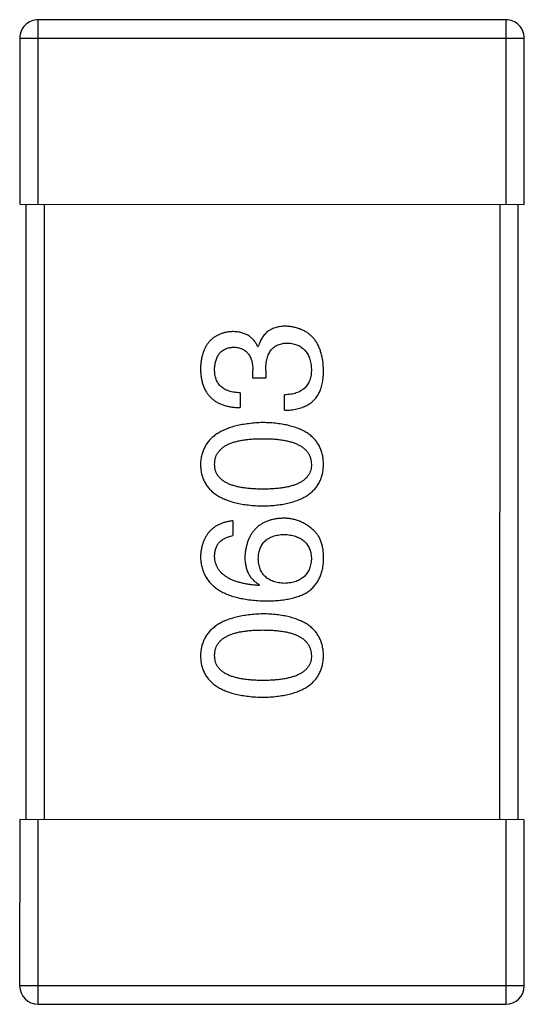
# Model space of a CAD drawing. Header units: millimetres. Extents: x 344 to 667, y 229 to 335.
# Tile 106 of 206: x 619.333 to 620.153, y 253.226 to 254.826. Entities that reach past the tile are written whole.
import ezdxf

# ---------------------------------------------------------------- set-up
doc = ezdxf.new("R2010")
doc.units = ezdxf.units.MM
doc.header["$LTSCALE"] = 0.5
doc.layers.get('0').update_dxf_attribs({"linetype": 'CONTINUOUS'})

msp = doc.modelspace()

# ---------------------------------------------------------------- linework, layer by layer
at = {"linetype": 'Continuous'}
for p, q in [((620.123, 254.8262), (619.363, 254.8263)), ((619.363, 254.5263), (619.363, 254.8263)), ((620.123, 254.8262), (620.123, 254.5262)), ((619.333, 254.7963), (620.153, 254.7962)), ((619.333, 254.7963), (619.333, 254.5263)), ((620.153, 254.5262), (620.153, 254.7962)), ((619.333, 254.5263), (620.153, 254.5262)), ((619.343, 254.5263), (619.3429, 253.5263)), ((619.3729, 253.5263), (619.373, 254.5263)), ((620.113, 254.5262), (620.1129, 253.5262)), ((620.1429, 253.5262), (620.143, 254.5262)), ((619.7196, 254.2953), (619.7207, 254.2953)), ((619.7119, 254.244), (619.7119, 254.2571)), ((619.7327, 254.256), (619.7327, 254.244)), ((619.7327, 254.244), (619.7119, 254.244)), ((619.6912, 254.2199), (619.6912, 254.1959)), ((619.7633, 254.1915), (619.7633, 254.2167)), ((619.6791, 254.0118), (619.6791, 253.9878)), ((619.7228, 253.908), (619.7217, 253.9069)), ((619.3329, 253.5263), (619.3328, 253.2563)), ((620.1529, 253.5262), (619.3329, 253.5263)), ((619.3628, 253.2263), (619.3629, 253.5263)), ((620.1229, 253.5262), (620.1228, 253.2262)), ((620.1528, 253.2562), (620.1529, 253.5262)), ((620.1528, 253.2562), (619.3328, 253.2563)), ((619.3628, 253.2263), (620.1228, 253.2262))]:
    msp.add_line(p, q, dxfattribs=at)
for centre, start, end in [((619.363, 254.7963), 89.9951, 179.9951), ((620.123, 254.7962), 359.9951, 89.9951), ((619.3628, 253.2563), 179.9951, 269.9951), ((620.1228, 253.2562), 269.9951, 359.9951)]:
    msp.add_arc(centre, 0.03, start, end, dxfattribs=at)
for points, knots in [([(619.678, 254.3194), (619.6761, 254.3192), (619.6722, 254.3189), (619.6666, 254.3178), (619.6613, 254.3164), (619.6564, 254.3145), (619.6519, 254.3122), (619.6477, 254.3095), (619.6439, 254.3063), (619.6405, 254.3028), (619.6375, 254.2988), (619.6348, 254.2943), (619.6325, 254.2895), (619.6306, 254.2843), (619.629, 254.2786), (619.6279, 254.2725), (619.627, 254.2661), (619.6268, 254.2616), (619.6267, 254.2593)], [0, 0, 0, 0, 0.067521, 0.132139, 0.193339, 0.252064, 0.309083, 0.364848, 0.420021, 0.475612, 0.532002, 0.589602, 0.649896, 0.712634, 0.778603, 0.848416, 0.922155, 1, 1, 1, 1]), ([(619.7196, 254.2953), (619.7186, 254.2973), (619.7167, 254.301), (619.7131, 254.3059), (619.7087, 254.3101), (619.7038, 254.3136), (619.6982, 254.3162), (619.692, 254.3181), (619.6852, 254.3192), (619.6805, 254.3193), (619.678, 254.3194)], [0, 0, 0, 0, 0.125227, 0.244792, 0.361427, 0.478215, 0.59667, 0.722058, 0.856314, 1, 1, 1, 1]), ([(619.7655, 254.3281), (619.764, 254.3281), (619.7613, 254.3281), (619.7572, 254.3276), (619.7533, 254.3271), (619.7496, 254.3261), (619.7461, 254.325), (619.7428, 254.3236), (619.7397, 254.3219), (619.7367, 254.32), (619.734, 254.3178), (619.7315, 254.3154), (619.7292, 254.3126), (619.7271, 254.3097), (619.7252, 254.3065), (619.7234, 254.303), (619.7219, 254.2993), (619.7211, 254.2967), (619.7207, 254.2953)], [0, 0, 0, 0, 0.071215, 0.138707, 0.20396, 0.266995, 0.327734, 0.387609, 0.445602, 0.503345, 0.561136, 0.618597, 0.677672, 0.738255, 0.799989, 0.863961, 0.930555, 1, 1, 1, 1]), ([(619.8267, 254.2571), (619.8265, 254.2598), (619.8263, 254.2652), (619.8254, 254.2729), (619.824, 254.2801), (619.8221, 254.2869), (619.8199, 254.2931), (619.8172, 254.2988), (619.814, 254.3041), (619.8104, 254.3088), (619.8063, 254.313), (619.8018, 254.3167), (619.7968, 254.3199), (619.7914, 254.3226), (619.7856, 254.3248), (619.7793, 254.3264), (619.7725, 254.3276), (619.7679, 254.328), (619.7655, 254.3281)], [0, 0, 0, 0, 0.078078, 0.151942, 0.221594, 0.28726, 0.350176, 0.409768, 0.467648, 0.523784, 0.578904, 0.634014, 0.689819, 0.746826, 0.805875, 0.867063, 0.931764, 1, 1, 1, 1]), ([(619.7327, 254.256), (619.7327, 254.2578), (619.7327, 254.2613), (619.7332, 254.2664), (619.7338, 254.2711), (619.7349, 254.2755), (619.7361, 254.2796), (619.7376, 254.2833), (619.7395, 254.2866), (619.7416, 254.2896), (619.744, 254.2923), (619.7467, 254.2946), (619.7497, 254.2965), (619.753, 254.2981), (619.7565, 254.2993), (619.7604, 254.3002), (619.7645, 254.3007), (619.7673, 254.3008), (619.7688, 254.3008)], [0, 0, 0, 0, 0.082495, 0.159728, 0.232496, 0.300725, 0.365163, 0.425859, 0.483728, 0.538892, 0.592921, 0.646195, 0.699968, 0.754746, 0.811387, 0.870806, 0.933482, 1, 1, 1, 1]), ([(619.7688, 254.3008), (619.7702, 254.3007), (619.7731, 254.3005), (619.7772, 254.2997), (619.7811, 254.2987), (619.7847, 254.2974), (619.788, 254.2958), (619.7911, 254.2939), (619.7939, 254.2916), (619.7964, 254.2891), (619.7987, 254.2863), (619.8007, 254.2831), (619.8024, 254.2797), (619.8039, 254.276), (619.805, 254.2719), (619.806, 254.2676), (619.8067, 254.263), (619.8069, 254.2598), (619.807, 254.2582)], [0, 0, 0, 0, 0.068514, 0.133941, 0.195994, 0.255362, 0.312994, 0.369441, 0.424687, 0.480522, 0.537148, 0.594801, 0.654411, 0.716817, 0.781981, 0.850498, 0.923306, 1, 1, 1, 1]), ([(619.6496, 254.2582), (619.6497, 254.2596), (619.6498, 254.2622), (619.6503, 254.2661), (619.651, 254.2697), (619.6519, 254.2731), (619.653, 254.2763), (619.6544, 254.2791), (619.656, 254.2818), (619.6578, 254.2842), (619.6598, 254.2863), (619.6621, 254.2882), (619.6645, 254.2899), (619.6673, 254.2912), (619.6702, 254.2924), (619.6733, 254.2933), (619.6767, 254.2939), (619.679, 254.2941), (619.6802, 254.2943)], [0, 0, 0, 0, 0.078051, 0.151197, 0.220412, 0.286742, 0.34933, 0.409464, 0.467368, 0.52298, 0.578639, 0.633998, 0.690142, 0.746855, 0.805868, 0.867776, 0.932345, 1, 1, 1, 1]), ([(619.6802, 254.2943), (619.6815, 254.2942), (619.6839, 254.294), (619.6874, 254.2935), (619.6906, 254.2927), (619.6937, 254.2916), (619.6965, 254.2902), (619.699, 254.2885), (619.7014, 254.2867), (619.7035, 254.2844), (619.7054, 254.282), (619.707, 254.2792), (619.7084, 254.2762), (619.7096, 254.2729), (619.7105, 254.2693), (619.7112, 254.2655), (619.7117, 254.2614), (619.7119, 254.2586), (619.7119, 254.2571)], [0, 0, 0, 0, 0.067741, 0.131599, 0.192143, 0.249977, 0.306453, 0.361639, 0.416449, 0.471489, 0.527582, 0.584873, 0.644974, 0.70814, 0.77492, 0.845909, 0.920585, 1, 1, 1, 1]), ([(619.6267, 254.2593), (619.6268, 254.2568), (619.6269, 254.2519), (619.6278, 254.2448), (619.6291, 254.2382), (619.631, 254.232), (619.6333, 254.2263), (619.6361, 254.2212), (619.6394, 254.2164), (619.6433, 254.2122), (619.6476, 254.2084), (619.6524, 254.2052), (619.6577, 254.2025), (619.6634, 254.2001), (619.6697, 254.1983), (619.6764, 254.197), (619.6836, 254.1961), (619.6886, 254.196), (619.6912, 254.1959)], [0, 0, 0, 0, 0.073232, 0.142595, 0.207997, 0.270074, 0.329156, 0.386529, 0.441846, 0.496976, 0.551877, 0.607941, 0.665637, 0.725446, 0.788542, 0.855101, 0.925196, 1, 1, 1, 1]), ([(619.6912, 254.2199), (619.6895, 254.22), (619.6862, 254.2201), (619.6815, 254.2207), (619.6771, 254.2215), (619.673, 254.2227), (619.6693, 254.2241), (619.6659, 254.2258), (619.6627, 254.2277), (619.66, 254.23), (619.6575, 254.2325), (619.6554, 254.2354), (619.6536, 254.2385), (619.6521, 254.2419), (619.651, 254.2456), (619.6502, 254.2495), (619.6497, 254.2538), (619.6497, 254.2567), (619.6496, 254.2582)], [0, 0, 0, 0, 0.078134, 0.15164, 0.221358, 0.286689, 0.348614, 0.407697, 0.464247, 0.520153, 0.574432, 0.629291, 0.684538, 0.742032, 0.801329, 0.863637, 0.930123, 1, 1, 1, 1]), ([(619.807, 254.2582), (619.807, 254.2565), (619.8069, 254.2534), (619.8064, 254.2488), (619.8055, 254.2444), (619.8043, 254.2405), (619.8028, 254.2367), (619.8009, 254.2334), (619.7987, 254.2303), (619.7961, 254.2275), (619.7932, 254.2251), (619.7899, 254.2229), (619.7863, 254.2211), (619.7824, 254.2196), (619.7781, 254.2183), (619.7734, 254.2175), (619.7685, 254.2169), (619.7651, 254.2167), (619.7633, 254.2167)], [0, 0, 0, 0, 0.071272, 0.13882, 0.201858, 0.262757, 0.320043, 0.376709, 0.431462, 0.486034, 0.541209, 0.597703, 0.65589, 0.717768, 0.782056, 0.850407, 0.92277, 1, 1, 1, 1]), ([(619.8201, 254.221), (619.8206, 254.2222), (619.8217, 254.2245), (619.8231, 254.2283), (619.8242, 254.2323), (619.8251, 254.2367), (619.8258, 254.2414), (619.8263, 254.2463), (619.8266, 254.2516), (619.8266, 254.2552), (619.8267, 254.2571)], [0, 0, 0, 0, 0.101955, 0.208983, 0.322698, 0.44339, 0.570851, 0.70629, 0.84885, 1, 1, 1, 1]), ([(619.7633, 254.1915), (619.7651, 254.1916), (619.7686, 254.1917), (619.7737, 254.1921), (619.7785, 254.1928), (619.7832, 254.1937), (619.7876, 254.1948), (619.7917, 254.1961), (619.7956, 254.1977), (619.7993, 254.1994), (619.8028, 254.2013), (619.806, 254.2035), (619.809, 254.2059), (619.8117, 254.2085), (619.8142, 254.2113), (619.8164, 254.2143), (619.8184, 254.2176), (619.8196, 254.2199), (619.8201, 254.221)], [0, 0, 0, 0, 0.078937, 0.154495, 0.226898, 0.296844, 0.363348, 0.427781, 0.48946, 0.549586, 0.607902, 0.664733, 0.720805, 0.776157, 0.831175, 0.886736, 0.943094, 1, 1, 1, 1]), ([(619.7283, 254.1716), (619.7243, 254.1714), (619.7165, 254.1711), (619.7052, 254.1699), (619.6946, 254.1683), (619.6848, 254.1663), (619.6758, 254.1638), (619.6675, 254.1607), (619.66, 254.1572), (619.6532, 254.1532), (619.6472, 254.1487), (619.6419, 254.1437), (619.6374, 254.1383), (619.6337, 254.1323), (619.6308, 254.1259), (619.6286, 254.119), (619.6271, 254.1116), (619.6268, 254.1065), (619.6267, 254.1039)], [0, 0, 0, 0, 0.088475, 0.171606, 0.249595, 0.322626, 0.391327, 0.455765, 0.516374, 0.573675, 0.628522, 0.681161, 0.732559, 0.783563, 0.83504, 0.887639, 0.942585, 1, 1, 1, 1]), ([(619.8267, 254.1038), (619.8265, 254.1065), (619.8263, 254.1117), (619.8251, 254.1192), (619.823, 254.1262), (619.8203, 254.1327), (619.8167, 254.1387), (619.8124, 254.1443), (619.8073, 254.1493), (619.8015, 254.1538), (619.7949, 254.1577), (619.7876, 254.1612), (619.7796, 254.1642), (619.7708, 254.1667), (619.7612, 254.1687), (619.7509, 254.1702), (619.7399, 254.1712), (619.7322, 254.1715), (619.7283, 254.1716)], [0, 0, 0, 0, 0.059134, 0.115603, 0.169236, 0.221572, 0.273254, 0.32474, 0.377319, 0.431815, 0.488555, 0.548609, 0.612242, 0.680182, 0.75251, 0.829782, 0.91231, 1, 1, 1, 1]), ([(619.6496, 254.1039), (619.6497, 254.1055), (619.6498, 254.1088), (619.6507, 254.1136), (619.6522, 254.118), (619.6544, 254.1221), (619.6573, 254.1258), (619.6607, 254.1293), (619.6647, 254.1324), (619.6693, 254.1352), (619.6746, 254.1376), (619.6805, 254.1397), (619.687, 254.1414), (619.694, 254.1429), (619.7017, 254.144), (619.71, 254.1448), (619.719, 254.1453), (619.7251, 254.1453), (619.7283, 254.1454)], [0, 0, 0, 0, 0.050604, 0.098688, 0.145699, 0.191791, 0.238625, 0.286717, 0.337546, 0.391814, 0.449755, 0.512106, 0.579685, 0.652048, 0.730262, 0.814146, 0.904281, 1, 1, 1, 1]), ([(619.7283, 254.1454), (619.7314, 254.1453), (619.7375, 254.1453), (619.7463, 254.1448), (619.7545, 254.144), (619.7622, 254.1429), (619.7692, 254.1414), (619.7756, 254.1397), (619.7815, 254.1376), (619.7867, 254.1351), (619.7914, 254.1324), (619.7954, 254.1293), (619.7989, 254.1259), (619.8017, 254.1221), (619.804, 254.118), (619.8057, 254.1136), (619.8067, 254.1088), (619.8069, 254.1055), (619.807, 254.1038)], [0, 0, 0, 0, 0.094834, 0.184067, 0.267029, 0.344713, 0.417334, 0.484367, 0.546941, 0.604717, 0.65953, 0.710539, 0.759381, 0.806382, 0.853027, 0.900623, 0.949121, 1, 1, 1, 1]), ([(619.6267, 254.1039), (619.6268, 254.1012), (619.627, 254.096), (619.6283, 254.0885), (619.6304, 254.0815), (619.6333, 254.075), (619.6369, 254.0689), (619.6414, 254.0634), (619.6466, 254.0584), (619.6527, 254.054), (619.6594, 254.0499), (619.667, 254.0465), (619.6753, 254.0435), (619.6844, 254.041), (619.6943, 254.039), (619.7049, 254.0375), (619.7164, 254.0365), (619.7242, 254.0362), (619.7283, 254.0361)], [0, 0, 0, 0, 0.057911, 0.113262, 0.165956, 0.217443, 0.268511, 0.319665, 0.372, 0.426129, 0.483365, 0.543779, 0.607756, 0.676562, 0.749704, 0.827713, 0.911177, 1, 1, 1, 1]), ([(619.7283, 254.0634), (619.7251, 254.0634), (619.719, 254.0635), (619.71, 254.064), (619.7017, 254.0647), (619.694, 254.0658), (619.687, 254.0673), (619.6805, 254.0689), (619.6746, 254.071), (619.6694, 254.0734), (619.6647, 254.0761), (619.6607, 254.0791), (619.6573, 254.0824), (619.6544, 254.0861), (619.6522, 254.0901), (619.6507, 254.0944), (619.6498, 254.099), (619.6497, 254.1022), (619.6496, 254.1039)], [0, 0, 0, 0, 0.096452, 0.187278, 0.271765, 0.350519, 0.423437, 0.491321, 0.554011, 0.612224, 0.666281, 0.717003, 0.764884, 0.811423, 0.856783, 0.902993, 0.950236, 1, 1, 1, 1]), ([(619.7283, 254.0361), (619.7322, 254.0362), (619.7398, 254.0365), (619.7509, 254.0375), (619.7612, 254.039), (619.7708, 254.041), (619.7796, 254.0435), (619.7876, 254.0465), (619.795, 254.0499), (619.8015, 254.054), (619.8074, 254.0584), (619.8124, 254.0634), (619.8167, 254.0689), (619.8203, 254.075), (619.823, 254.0815), (619.8251, 254.0885), (619.8263, 254.096), (619.8265, 254.1012), (619.8267, 254.1038)], [0, 0, 0, 0, 0.087693, 0.170223, 0.247496, 0.319826, 0.387768, 0.451403, 0.511459, 0.568358, 0.622671, 0.675251, 0.726739, 0.778422, 0.830759, 0.884394, 0.940865, 1, 1, 1, 1]), ([(619.807, 254.1038), (619.8069, 254.1022), (619.8068, 254.099), (619.8059, 254.0944), (619.8044, 254.09), (619.8021, 254.0861), (619.7994, 254.0824), (619.7959, 254.079), (619.7919, 254.076), (619.7872, 254.0734), (619.782, 254.071), (619.7761, 254.0689), (619.7696, 254.0673), (619.7626, 254.0658), (619.7549, 254.0647), (619.7466, 254.064), (619.7376, 254.0635), (619.7315, 254.0634), (619.7283, 254.0634)], [0, 0, 0, 0, 0.049766, 0.097012, 0.143225, 0.188786, 0.235079, 0.282962, 0.333687, 0.387747, 0.445963, 0.508657, 0.576545, 0.649868, 0.72822, 0.812712, 0.903543, 1, 1, 1, 1]), ([(619.6791, 254.0118), (619.6771, 254.0116), (619.6732, 254.0111), (619.6676, 254.0098), (619.6623, 254.0082), (619.6574, 254.0062), (619.6528, 254.0039), (619.6487, 254.0012), (619.6448, 253.9981), (619.6413, 253.9947), (619.6382, 253.9908), (619.6355, 253.9866), (619.6331, 253.9821), (619.6311, 253.9771), (619.6294, 253.9718), (619.6281, 253.9662), (619.6272, 253.9602), (619.6268, 253.956), (619.6266, 253.9539)], [0, 0, 0, 0, 0.06947, 0.136096, 0.199592, 0.260665, 0.319672, 0.377156, 0.433415, 0.489984, 0.546535, 0.604276, 0.663499, 0.725182, 0.788953, 0.855683, 0.926216, 1, 1, 1, 1]), ([(619.7611, 254.0162), (619.7587, 254.016), (619.7542, 254.0158), (619.7475, 254.0148), (619.7413, 254.0134), (619.7355, 254.0116), (619.7301, 254.0093), (619.7252, 254.0065), (619.7206, 254.0033), (619.7165, 253.9996), (619.7128, 253.9954), (619.7095, 253.9908), (619.7067, 253.9858), (619.7042, 253.9803), (619.7022, 253.9743), (619.7006, 253.9679), (619.6994, 253.961), (619.699, 253.9563), (619.6988, 253.9539)], [0, 0, 0, 0, 0.071527, 0.139094, 0.20346, 0.264939, 0.323904, 0.381383, 0.437591, 0.493343, 0.549401, 0.606085, 0.664838, 0.725424, 0.788712, 0.855452, 0.925772, 1, 1, 1, 1]), ([(619.8103, 253.9965), (619.8085, 253.9981), (619.8051, 254.0012), (619.7995, 254.0052), (619.7937, 254.0086), (619.7876, 254.0114), (619.7813, 254.0135), (619.7748, 254.0151), (619.768, 254.016), (619.7634, 254.0161), (619.7611, 254.0162)], [0, 0, 0, 0, 0.129393, 0.255335, 0.378531, 0.500878, 0.622934, 0.746191, 0.87096, 1, 1, 1, 1]), ([(619.8266, 253.9473), (619.8267, 253.9501), (619.8268, 253.9555), (619.8262, 253.9633), (619.825, 253.9705), (619.8232, 253.977), (619.8209, 253.9829), (619.818, 253.9881), (619.8145, 253.9927), (619.8117, 253.9952), (619.8103, 253.9965)], [0, 0, 0, 0, 0.156782, 0.301945, 0.436395, 0.561474, 0.678489, 0.78853, 0.894967, 1, 1, 1, 1]), ([(619.6496, 253.9539), (619.6497, 253.9561), (619.6498, 253.9605), (619.6513, 253.9666), (619.6536, 253.972), (619.6568, 253.9767), (619.6611, 253.9806), (619.6663, 253.9838), (619.6724, 253.9863), (619.6768, 253.9872), (619.6791, 253.9878)], [0, 0, 0, 0, 0.136586, 0.261496, 0.378089, 0.490612, 0.605522, 0.725767, 0.8561, 1, 1, 1, 1]), ([(619.7206, 253.9506), (619.7207, 253.9521), (619.7208, 253.955), (619.7215, 253.9593), (619.7223, 253.9633), (619.7236, 253.967), (619.7251, 253.9704), (619.7269, 253.9736), (619.7291, 253.9765), (619.7315, 253.9791), (619.7343, 253.9814), (619.7374, 253.9835), (619.7408, 253.9852), (619.7445, 253.9868), (619.7485, 253.9879), (619.7527, 253.9889), (619.7574, 253.9896), (619.7605, 253.9898), (619.7622, 253.9899)], [0, 0, 0, 0, 0.069884, 0.136529, 0.199638, 0.259844, 0.317774, 0.374356, 0.430026, 0.485148, 0.5409, 0.597889, 0.657472, 0.718614, 0.783613, 0.85129, 0.923712, 1, 1, 1, 1]), ([(619.7622, 253.9899), (619.7639, 253.9898), (619.7673, 253.9896), (619.7721, 253.9889), (619.7767, 253.988), (619.7809, 253.9868), (619.7848, 253.9854), (619.7884, 253.9836), (619.7917, 253.9816), (619.7947, 253.9793), (619.7974, 253.9768), (619.7997, 253.974), (619.8017, 253.9709), (619.8034, 253.9676), (619.8048, 253.964), (619.8059, 253.9601), (619.8066, 253.956), (619.8068, 253.9531), (619.807, 253.9517)], [0, 0, 0, 0, 0.078863, 0.153308, 0.223539, 0.289857, 0.35341, 0.413572, 0.471721, 0.528235, 0.584279, 0.638781, 0.69466, 0.751251, 0.809198, 0.869697, 0.933318, 1, 1, 1, 1]), ([(619.6266, 253.9539), (619.6268, 253.9511), (619.6272, 253.9455), (619.6286, 253.9375), (619.6309, 253.9301), (619.6339, 253.9231), (619.6378, 253.9167), (619.6425, 253.9108), (619.648, 253.9055), (619.6543, 253.9007), (619.6613, 253.8964), (619.6692, 253.8927), (619.6778, 253.8895), (619.6873, 253.8869), (619.6975, 253.8848), (619.7085, 253.8833), (619.7203, 253.8821), (619.7285, 253.8819), (619.7327, 253.8817)], [0, 0, 0, 0, 0.058957, 0.115262, 0.16907, 0.221312, 0.273147, 0.324961, 0.377649, 0.432026, 0.488925, 0.549039, 0.612912, 0.680653, 0.753056, 0.830314, 0.912483, 1, 1, 1, 1]), ([(619.7217, 253.9069), (619.7189, 253.9071), (619.7134, 253.9075), (619.7055, 253.9085), (619.698, 253.9098), (619.6911, 253.9114), (619.6847, 253.9132), (619.6789, 253.9154), (619.6735, 253.9179), (619.6687, 253.9207), (619.6645, 253.9238), (619.6607, 253.9272), (619.6575, 253.9309), (619.6549, 253.9349), (619.6527, 253.9392), (619.6511, 253.9439), (619.65, 253.9488), (619.6497, 253.9521), (619.6496, 253.9539)], [0, 0, 0, 0, 0.089218, 0.173709, 0.252753, 0.326963, 0.397099, 0.462534, 0.524018, 0.582178, 0.637235, 0.689955, 0.741228, 0.791618, 0.841661, 0.892925, 0.945259, 1, 1, 1, 1]), ([(619.6988, 253.9539), (619.6988, 253.9512), (619.699, 253.9461), (619.7001, 253.9388), (619.702, 253.9321), (619.7046, 253.926), (619.708, 253.9205), (619.7122, 253.9156), (619.7172, 253.9114), (619.7209, 253.9091), (619.7228, 253.908)], [0, 0, 0, 0, 0.144617, 0.279572, 0.40596, 0.526097, 0.64389, 0.760003, 0.877724, 1, 1, 1, 1]), ([(619.7633, 253.9102), (619.7616, 253.9103), (619.7583, 253.9105), (619.7536, 253.9112), (619.7492, 253.9122), (619.745, 253.9134), (619.7413, 253.915), (619.7378, 253.9168), (619.7346, 253.9189), (619.7318, 253.9213), (619.7293, 253.924), (619.7271, 253.927), (619.7251, 253.9302), (619.7236, 253.9338), (619.7224, 253.9376), (619.7215, 253.9417), (619.7208, 253.946), (619.7207, 253.949), (619.7206, 253.9506)], [0, 0, 0, 0, 0.076072, 0.148369, 0.216753, 0.281358, 0.342792, 0.401604, 0.458929, 0.514444, 0.569818, 0.625343, 0.681554, 0.739608, 0.800134, 0.863477, 0.929547, 1, 1, 1, 1]), ([(619.807, 253.9517), (619.8069, 253.9501), (619.8068, 253.947), (619.8061, 253.9425), (619.8052, 253.9383), (619.8039, 253.9344), (619.8023, 253.9307), (619.8004, 253.9274), (619.7981, 253.9243), (619.7955, 253.9216), (619.7926, 253.9191), (619.7894, 253.917), (619.7858, 253.915), (619.7819, 253.9135), (619.7777, 253.9122), (619.7732, 253.9112), (619.7683, 253.9105), (619.765, 253.9103), (619.7633, 253.9102)], [0, 0, 0, 0, 0.070403, 0.137196, 0.200053, 0.260887, 0.31876, 0.37535, 0.430743, 0.485927, 0.541678, 0.598832, 0.657726, 0.719441, 0.783504, 0.851852, 0.923533, 1, 1, 1, 1]), ([(619.8004, 253.8959), (619.8024, 253.8974), (619.8064, 253.9004), (619.8116, 253.9056), (619.816, 253.9113), (619.8197, 253.9175), (619.8226, 253.9242), (619.8247, 253.9315), (619.8262, 253.9392), (619.8265, 253.9446), (619.8266, 253.9473)], [0, 0, 0, 0, 0.125033, 0.246266, 0.36603, 0.485265, 0.606781, 0.732144, 0.862551, 1, 1, 1, 1]), ([(619.7327, 253.8817), (619.7362, 253.8818), (619.7431, 253.8818), (619.7531, 253.8826), (619.7625, 253.8836), (619.7713, 253.8852), (619.7795, 253.8871), (619.7871, 253.8896), (619.794, 253.8925), (619.7983, 253.8948), (619.8004, 253.8959)], [0, 0, 0, 0, 0.151498, 0.29521, 0.430242, 0.557137, 0.677306, 0.790845, 0.898111, 1, 1, 1, 1]), ([(619.7283, 253.8607), (619.7243, 253.8606), (619.7165, 253.8602), (619.7051, 253.8591), (619.6946, 253.8575), (619.6848, 253.8554), (619.6758, 253.8529), (619.6675, 253.8499), (619.6599, 253.8464), (619.6532, 253.8423), (619.6472, 253.8378), (619.6419, 253.8329), (619.6374, 253.8274), (619.6337, 253.8215), (619.6307, 253.815), (619.6285, 253.8081), (619.6271, 253.8007), (619.6268, 253.7956), (619.6266, 253.793)], [0, 0, 0, 0, 0.088475, 0.171606, 0.249595, 0.322626, 0.391327, 0.455765, 0.516374, 0.573675, 0.628522, 0.681161, 0.732559, 0.783563, 0.83504, 0.887639, 0.942585, 1, 1, 1, 1]), ([(619.8266, 253.793), (619.8265, 253.7956), (619.8263, 253.8008), (619.825, 253.8083), (619.823, 253.8153), (619.8202, 253.8218), (619.8167, 253.8279), (619.8124, 253.8334), (619.8073, 253.8384), (619.8015, 253.8429), (619.7949, 253.8469), (619.7876, 253.8503), (619.7795, 253.8533), (619.7707, 253.8558), (619.7612, 253.8579), (619.7509, 253.8593), (619.7398, 253.8603), (619.7322, 253.8606), (619.7283, 253.8607)], [0, 0, 0, 0, 0.059134, 0.115603, 0.169236, 0.221572, 0.273254, 0.32474, 0.377319, 0.431815, 0.488555, 0.548609, 0.612242, 0.680182, 0.75251, 0.829782, 0.91231, 1, 1, 1, 1]), ([(619.6496, 253.793), (619.6497, 253.7947), (619.6498, 253.7979), (619.6507, 253.8027), (619.6522, 253.8071), (619.6544, 253.8112), (619.6572, 253.815), (619.6606, 253.8184), (619.6647, 253.8215), (619.6693, 253.8243), (619.6746, 253.8267), (619.6805, 253.8288), (619.6869, 253.8306), (619.694, 253.832), (619.7017, 253.8331), (619.71, 253.8339), (619.7189, 253.8344), (619.7251, 253.8345), (619.7283, 253.8345)], [0, 0, 0, 0, 0.050604, 0.098688, 0.145699, 0.191791, 0.238625, 0.286717, 0.337546, 0.391814, 0.449755, 0.512106, 0.579685, 0.652048, 0.730262, 0.814146, 0.904281, 1, 1, 1, 1]), ([(619.7283, 253.8345), (619.7314, 253.8345), (619.7375, 253.8344), (619.7463, 253.8339), (619.7545, 253.8331), (619.7621, 253.832), (619.7692, 253.8306), (619.7756, 253.8288), (619.7814, 253.8267), (619.7867, 253.8243), (619.7913, 253.8215), (619.7954, 253.8184), (619.7989, 253.815), (619.8017, 253.8112), (619.804, 253.8071), (619.8056, 253.8027), (619.8066, 253.7979), (619.8069, 253.7946), (619.807, 253.793)], [0, 0, 0, 0, 0.094834, 0.184067, 0.267029, 0.344713, 0.417334, 0.484367, 0.546941, 0.604717, 0.65953, 0.710539, 0.759381, 0.806382, 0.853027, 0.900623, 0.949121, 1, 1, 1, 1]), ([(619.6266, 253.793), (619.6268, 253.7903), (619.627, 253.7852), (619.6283, 253.7776), (619.6304, 253.7706), (619.6332, 253.7641), (619.6369, 253.7581), (619.6414, 253.7526), (619.6466, 253.7476), (619.6526, 253.7431), (619.6594, 253.7391), (619.667, 253.7356), (619.6753, 253.7326), (619.6844, 253.7301), (619.6943, 253.7281), (619.7049, 253.7266), (619.7163, 253.7256), (619.7242, 253.7254), (619.7283, 253.7252)], [0, 0, 0, 0, 0.057911, 0.113262, 0.165956, 0.217443, 0.268511, 0.319665, 0.372, 0.426129, 0.483365, 0.543779, 0.607756, 0.676562, 0.749704, 0.827713, 0.911177, 1, 1, 1, 1]), ([(619.7283, 253.7525), (619.7251, 253.7526), (619.7189, 253.7526), (619.71, 253.7531), (619.7017, 253.7539), (619.694, 253.7549), (619.6869, 253.7564), (619.6804, 253.7581), (619.6746, 253.7601), (619.6693, 253.7625), (619.6647, 253.7652), (619.6606, 253.7682), (619.6572, 253.7716), (619.6544, 253.7752), (619.6522, 253.7792), (619.6507, 253.7835), (619.6498, 253.7882), (619.6497, 253.7913), (619.6496, 253.793)], [0, 0, 0, 0, 0.096452, 0.187278, 0.271765, 0.350519, 0.423437, 0.491321, 0.554011, 0.612224, 0.666281, 0.717003, 0.764884, 0.811423, 0.856783, 0.902993, 0.950236, 1, 1, 1, 1]), ([(619.7283, 253.7252), (619.7322, 253.7254), (619.7398, 253.7256), (619.7509, 253.7266), (619.7612, 253.7281), (619.7707, 253.7301), (619.7795, 253.7326), (619.7876, 253.7356), (619.7949, 253.7391), (619.8015, 253.7431), (619.8073, 253.7475), (619.8124, 253.7526), (619.8167, 253.7581), (619.8202, 253.7641), (619.823, 253.7706), (619.825, 253.7776), (619.8263, 253.7851), (619.8265, 253.7903), (619.8266, 253.793)], [0, 0, 0, 0, 0.087693, 0.170223, 0.247496, 0.319826, 0.387768, 0.451403, 0.511459, 0.568358, 0.622671, 0.675251, 0.726739, 0.778422, 0.830759, 0.884394, 0.940865, 1, 1, 1, 1]), ([(619.807, 253.793), (619.8069, 253.7913), (619.8068, 253.7881), (619.8059, 253.7835), (619.8043, 253.7792), (619.8021, 253.7752), (619.7993, 253.7715), (619.7959, 253.7682), (619.7919, 253.7652), (619.7872, 253.7625), (619.782, 253.7601), (619.7761, 253.7581), (619.7696, 253.7564), (619.7625, 253.7549), (619.7548, 253.7539), (619.7465, 253.7531), (619.7376, 253.7526), (619.7314, 253.7526), (619.7283, 253.7525)], [0, 0, 0, 0, 0.049766, 0.097012, 0.143225, 0.188786, 0.235079, 0.282962, 0.333687, 0.387747, 0.445963, 0.508657, 0.576545, 0.649868, 0.72822, 0.812712, 0.903543, 1, 1, 1, 1])]:
    msp.add_open_spline(points, degree=3, knots=knots, dxfattribs=at)

doc.saveas('drawing.dxf')
